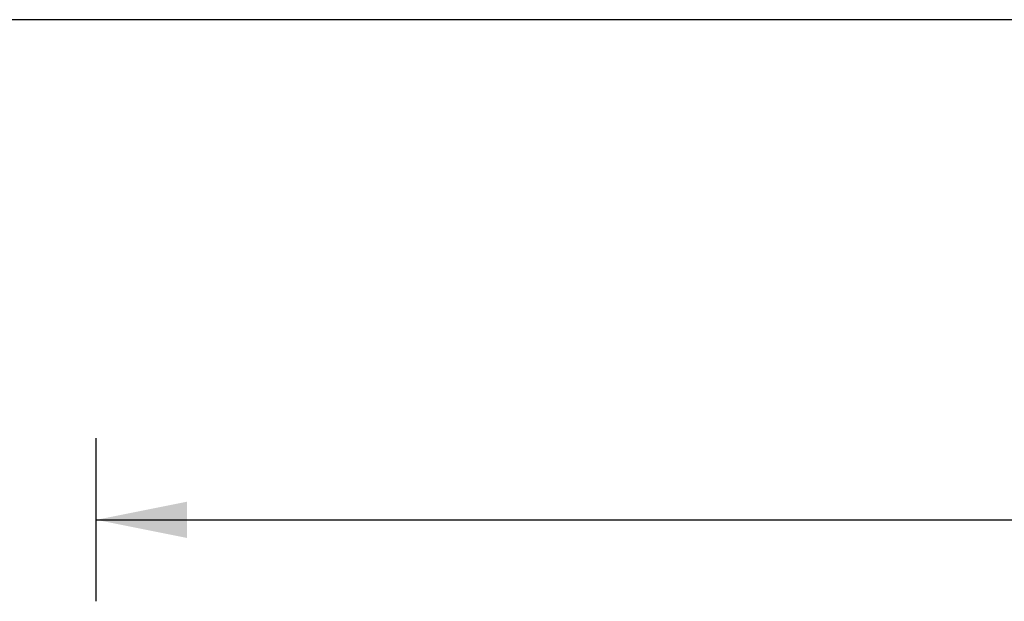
# Model space of a CAD drawing. Header units: inches. Extents: x 0 to 200, y 0 to 129.
# Tile 225 of 256: x 36.82 to 49.59, y 121.87 to 129.41. Entities that reach past the tile are written whole.
import ezdxf

# ---------------------------------------------------------------- set-up
doc = ezdxf.new("R2010")
doc.units = ezdxf.units.IN
doc.header["$LTSCALE"] = 11
doc.header["$MEASUREMENT"] = 0
doc.layers.get('0').update_dxf_attribs({"linetype": 'CONTINUOUS'})
doc.layers.add('DIMENSIONS', color=7, linetype='CONTINUOUS')
doc.styles.get("Standard").update_dxf_attribs({"font": 'arial.ttf'})
doc.dimstyles.new('DIMSTYLE_1', dxfattribs={"dimtxt": 0.882353, "dimasz": 1.176471, "dimexe": 0.09, "dimexo": 0.07, "dimgap": 0.0375, "dimtad": 0, "dimtih": 1, "dimtoh": 1, "dimzin": 4, "dimdsep": 46, "dimtxsty": 'Standard', "dimblk": '_FILLED', "dimblk1": '_FILLED', "dimblk2": '_FILLED', "dimcen": 0.09, "dimadec": 3, "dimazin": 1, "dimtfac": 1, "dimtdec": 3, "dimtofl": 0, "dimtmove": 0, "dimatfit": 3, "dimldrblk": '_FILLED', "dimfxl": 0, "dimtolj": 1, "dimtzin": 4, "dimarcsym": 0})

# ---------------------------------------------------------------- blocks, each defined once
blk = doc.blocks.new('_FILLED')
at = {"color": 0, "linetype": 'ByBlock'}
blk.add_solid([(0, 0), (-1, 0.2), (-1, -0.2)], dxfattribs=at)
blk = doc.blocks.new('*D5')
at = {"layer": 'DIMENSIONS', "color": 2, "linetype": 'Continuous'}
for p, q in [((37.818, 121.867), (37.818, 123.983)), ((85.818, 121.867), (85.818, 123.983)), ((37.818, 122.924), (59.835, 122.924)), ((85.818, 122.924), (63.801, 122.924))]:
    blk.add_line(p, q, dxfattribs=at)
at = {"layer": 'DIMENSIONS', "color": 2, "linetype": 'Continuous', "xscale": 1.1764705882, "yscale": 1.1764705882, "zscale": 1.1764705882, "rotation": 180}
blk.add_blockref('_FILLED', (37.818, 122.924), dxfattribs=at)
at = {"layer": 'DIMENSIONS', "color": 2, "linetype": 'Continuous', "xscale": 1.1764705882, "yscale": 1.1764705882, "zscale": 1.1764705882}
blk.add_blockref('_FILLED', (85.818, 122.924), dxfattribs=at)
at = {"layer": 'DIMENSIONS', "color": 2, "linetype": 'Continuous', "insert": (61.818, 123.365), "char_height": 0.8824, "width": 3.08332, "attachment_point": 2, "line_spacing_factor": 0.9}
blk.add_mtext('48.00', dxfattribs=at)

msp = doc.modelspace()

# ---------------------------------------------------------------- linework, layer by layer
at = {"color": 7, "linetype": 'Continuous'}
msp.add_line((0, 129.412), (200, 129.412), dxfattribs=at)

# ---------------------------------------------------------------- dimensions: what is measured, and where the dimension line sits
at = {"layer": 'DIMENSIONS', "color": 2, "linetype": 'Continuous'}
dim = msp.add_linear_dim(base=(37.818, 122.924), p1=(85.818, 124.053), p2=(37.818, 124.053), angle=180, dimstyle='DIMSTYLE_1', dxfattribs=at)
dim.commit()
dim.dimension.update_dxf_attribs({"geometry": '*D5', "text_midpoint": (61.795, 122.919), "dimtype": 160})

doc.saveas('drawing.dxf')
